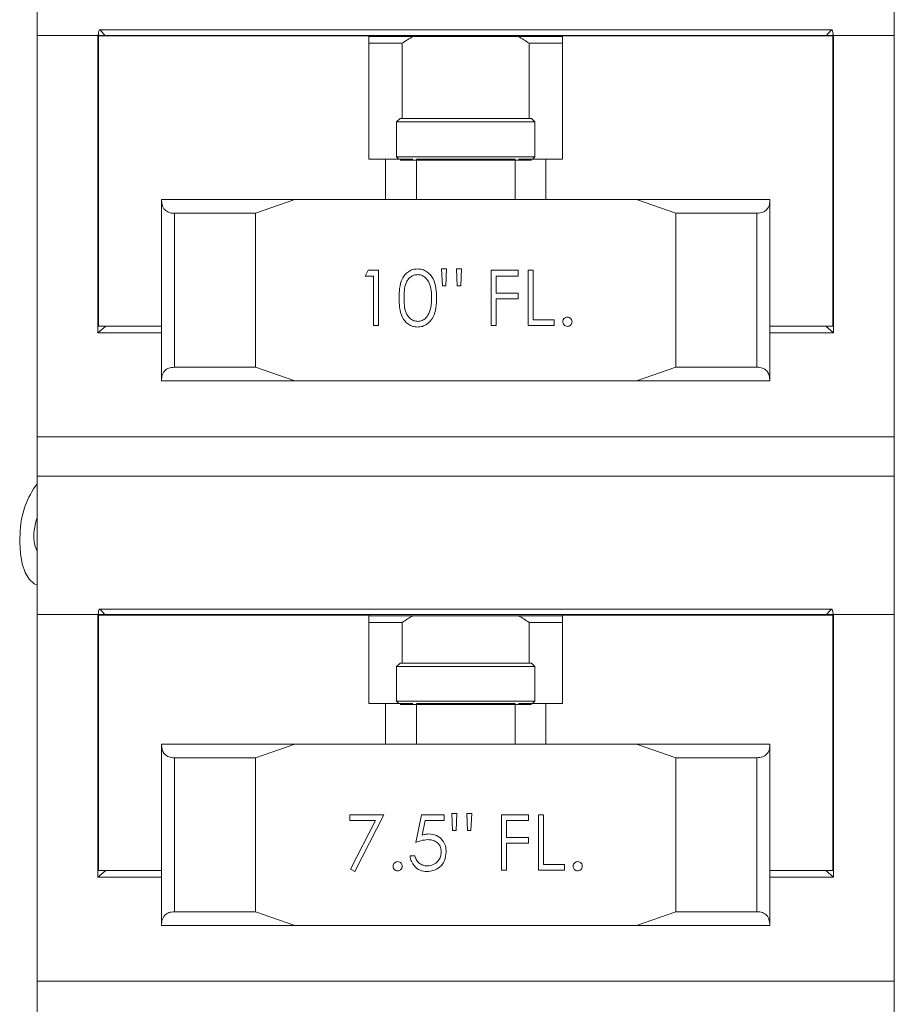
# Model space of a CAD drawing. Header units: inches. Extents: x -4.1 to 22.6, y -10.2 to 17.8.
# Tile 132 of 142: x 3.5 to 7.4, y 3.3 to 7.7. Entities that reach past the tile are written whole.
import ezdxf

# ---------------------------------------------------------------- set-up
doc = ezdxf.new("R2010")
doc.units = ezdxf.units.IN
doc.header["$MEASUREMENT"] = 0

msp = doc.modelspace()

# ---------------------------------------------------------------- linework, layer by layer
at = {"color": 7, "linetype": 'Continuous', "lineweight": 15}
for p, q in [((3.5414, 8.2859), (3.5414, 7.6609)), ((7.4164, 7.6609), (7.4164, 8.2859)), ((3.5414, 7.6609), (3.5414, 5.8469)), ((3.5414, 7.6609), (3.8164, 7.6609)), ((3.5414, 7.6609), (3.8181, 7.6609)), ((3.8164, 6.3169), (3.8164, 7.6609)), ((3.8181, 7.6647), (3.8181, 7.6609)), ((3.8214, 7.6609), (3.8181, 7.6647)), ((3.8181, 7.6609), (3.8214, 7.6609)), ((3.8194, 7.6589), (3.8194, 6.3469)), ((3.8194, 7.6589), (5.0414, 7.6589)), ((3.8473, 7.6609), (3.823, 7.6609)), ((7.1319, 7.6859), (3.8259, 7.6859)), ((7.1105, 7.6609), (3.8473, 7.6609)), ((3.9164, 7.6609), (3.9164, 7.6589)), ((5.0414, 7.1019), (5.0414, 7.6589)), ((5.0414, 7.6559), (5.2414, 7.6559)), ((5.2414, 7.6559), (5.7164, 7.6559)), ((5.7164, 7.6559), (5.9164, 7.6559)), ((5.9164, 7.6589), (5.9164, 7.1019)), ((5.9164, 7.6589), (7.1384, 7.6589)), ((7.0414, 7.6589), (7.0414, 7.6609)), ((7.1347, 7.6609), (7.1129, 7.6609)), ((7.1397, 7.6647), (7.1364, 7.6609)), ((7.1397, 7.6609), (7.1364, 7.6609)), ((7.1384, 7.6589), (7.1384, 6.3469)), ((7.1397, 7.6647), (7.1397, 7.6609)), ((7.1397, 7.6609), (7.4164, 7.6609)), ((7.1414, 7.6609), (7.4164, 7.6609)), ((7.1414, 7.6609), (7.1414, 6.3169)), ((7.4164, 5.8469), (7.4164, 7.6609)), ((5.1913, 7.6249), (5.0414, 7.6249)), ((5.1913, 7.2849), (5.1913, 7.6249)), ((5.7665, 7.6249), (5.7665, 7.2849)), ((5.9164, 7.6249), (5.7665, 7.6249)), ((5.182, 7.2849), (5.1664, 7.2693)), ((5.1664, 7.2693), (5.1664, 7.1125)), ((5.4754, 7.2693), (5.1664, 7.2693)), ((5.182, 7.2849), (5.4756, 7.2849)), ((5.7914, 7.2693), (5.4754, 7.2693)), ((5.4756, 7.2849), (5.7758, 7.2849)), ((5.7914, 7.2693), (5.7758, 7.2849)), ((5.7914, 7.1125), (5.7914, 7.2693)), ((5.0414, 7.1019), (5.1168, 7.1019)), ((5.1168, 6.9189), (5.1168, 7.1019)), ((5.1168, 7.1019), (5.24, 7.1019)), ((5.1664, 7.1125), (5.177, 7.1019)), ((5.1664, 7.1125), (5.4754, 7.1125)), ((5.4756, 7.0969), (5.182, 7.0969)), ((5.2559, 7.1019), (5.7019, 7.1019)), ((5.4754, 7.1125), (5.7914, 7.1125)), ((5.7758, 7.0969), (5.4756, 7.0969)), ((5.7178, 7.1019), (5.841, 7.1019)), ((5.7808, 7.1019), (5.7914, 7.1125)), ((5.841, 7.1019), (5.841, 6.9189)), ((5.841, 7.1019), (5.9164, 7.1019)), ((4.1039, 6.9189), (4.7068, 6.9189)), ((4.1039, 6.9138), (4.1039, 6.9189)), ((4.1039, 6.104), (4.1039, 6.9138)), ((4.7068, 6.9189), (4.529, 6.8569)), ((4.7068, 6.9189), (6.251, 6.9189)), ((6.4288, 6.8569), (6.251, 6.9189)), ((6.251, 6.9189), (6.8539, 6.9189)), ((6.8539, 6.9189), (6.8539, 6.9138)), ((6.8539, 6.9138), (6.8539, 6.104)), ((4.529, 6.8569), (4.1631, 6.8569)), ((4.1631, 6.8569), (4.1631, 6.1609)), ((4.529, 6.8569), (4.529, 6.1609)), ((6.4288, 6.8569), (6.4288, 6.1609)), ((6.7947, 6.8569), (6.4288, 6.8569)), ((6.7947, 6.1609), (6.7947, 6.8569)), ((5.0238, 6.5732), (5.0384, 6.5989)), ((5.0384, 6.5989), (5.0847, 6.5989)), ((5.0847, 6.5989), (5.0847, 6.3489)), ((5.3733, 6.5284), (5.3699, 6.6053)), ((5.3699, 6.6053), (5.3924, 6.6053)), ((5.3924, 6.6053), (5.389, 6.5284)), ((5.4406, 6.5284), (5.4372, 6.6053)), ((5.4372, 6.6053), (5.4597, 6.6053)), ((5.4597, 6.6053), (5.4562, 6.5284)), ((5.5943, 6.5989), (5.7161, 6.5989)), ((5.5943, 6.3489), (5.5943, 6.5989)), ((5.7161, 6.5989), (5.7161, 6.5732)), ((5.7609, 6.5989), (5.7834, 6.5989)), ((5.7609, 6.3489), (5.7609, 6.5989)), ((5.7834, 6.5989), (5.7834, 6.3745)), ((5.0622, 6.5732), (5.0238, 6.5732)), ((5.0622, 6.3489), (5.0622, 6.5732)), ((5.6167, 6.5732), (5.6167, 6.4963)), ((5.7161, 6.5732), (5.6167, 6.5732)), ((5.389, 6.5284), (5.3733, 6.5284)), ((5.4562, 6.5284), (5.4406, 6.5284)), ((5.6167, 6.4963), (5.7161, 6.4963)), ((5.6167, 6.4707), (5.6167, 6.3489)), ((5.7161, 6.4707), (5.6167, 6.4707)), ((5.7161, 6.4963), (5.7161, 6.4707)), ((5.7834, 6.3745), (5.8795, 6.3745)), ((5.8795, 6.3745), (5.8795, 6.3489)), ((3.8164, 6.3169), (3.8515, 6.3469)), ((4.1039, 6.3469), (3.8194, 6.3469)), ((5.0847, 6.3489), (5.0622, 6.3489)), ((5.6167, 6.3489), (5.5943, 6.3489)), ((5.8795, 6.3489), (5.7609, 6.3489)), ((7.1384, 6.3469), (6.8539, 6.3469)), ((7.1063, 6.3469), (7.1414, 6.3169)), ((4.1039, 6.3169), (3.8164, 6.3169)), ((7.1414, 6.3169), (6.8539, 6.3169)), ((4.1631, 6.1609), (4.529, 6.1609)), ((4.529, 6.1609), (4.7068, 6.0989)), ((6.251, 6.0989), (6.4288, 6.1609)), ((6.4288, 6.1609), (6.7947, 6.1609)), ((4.1039, 6.0989), (4.1039, 6.104)), ((4.7068, 6.0989), (4.1039, 6.0989)), ((4.7068, 6.0989), (6.251, 6.0989)), ((6.8539, 6.0989), (6.251, 6.0989)), ((6.8539, 6.104), (6.8539, 6.0989)), ((3.5414, 5.8469), (3.5414, 5.6679)), ((3.5414, 5.8469), (7.4164, 5.8469)), ((3.5414, 5.8469), (5.4789, 5.8469)), ((5.4789, 5.8469), (7.4164, 5.8469)), ((7.4164, 5.6679), (7.4164, 5.8469)), ((3.5414, 5.6679), (3.5414, 5.0429)), ((3.5414, 5.6679), (5.4789, 5.6679)), ((5.4789, 5.6679), (7.4164, 5.6679)), ((7.4164, 5.0429), (7.4164, 5.6679)), ((3.5414, 5.0429), (3.5414, 3.3859)), ((3.5414, 5.0429), (3.8181, 5.0429)), ((3.5414, 5.0429), (3.8164, 5.0429)), ((3.8164, 3.8559), (3.8164, 5.0429)), ((3.8181, 5.0467), (3.8181, 5.0429)), ((3.8214, 5.0429), (3.8181, 5.0467)), ((3.8181, 5.0429), (3.8214, 5.0429)), ((3.8194, 5.0399), (3.8194, 3.8859)), ((3.8194, 5.0399), (5.0414, 5.0399)), ((3.8473, 5.0429), (3.823, 5.0429)), ((7.1319, 5.0679), (3.8259, 5.0679)), ((7.1105, 5.0429), (3.8473, 5.0429)), ((3.9164, 5.0429), (3.9164, 5.0399)), ((5.0414, 4.6409), (5.0414, 5.0399)), ((5.0414, 5.0379), (5.2414, 5.0379)), ((5.2414, 5.0379), (5.7164, 5.0379)), ((5.7164, 5.0379), (5.9164, 5.0379)), ((5.9164, 5.0399), (5.9164, 4.6409)), ((5.9164, 5.0399), (7.1384, 5.0399)), ((7.0414, 5.0399), (7.0414, 5.0429)), ((7.1347, 5.0429), (7.1129, 5.0429)), ((7.1397, 5.0467), (7.1364, 5.0429)), ((7.1397, 5.0429), (7.1364, 5.0429)), ((7.1384, 5.0399), (7.1384, 3.8859)), ((7.1397, 5.0467), (7.1397, 5.0429)), ((7.1397, 5.0429), (7.4164, 5.0429)), ((7.1414, 5.0429), (7.4164, 5.0429)), ((7.1414, 5.0429), (7.1414, 3.8559)), ((7.4164, 3.3859), (7.4164, 5.0429)), ((5.1913, 5.0069), (5.0414, 5.0069)), ((5.1913, 4.8239), (5.1913, 5.0069)), ((5.7665, 5.0069), (5.7665, 4.8239)), ((5.9164, 5.0069), (5.7665, 5.0069)), ((5.182, 4.8239), (5.1664, 4.8083)), ((5.1664, 4.8083), (5.1664, 4.6515)), ((5.4795, 4.8083), (5.1664, 4.8083)), ((5.182, 4.8239), (5.4795, 4.8239)), ((5.4795, 4.8239), (5.7758, 4.8239)), ((5.7914, 4.8083), (5.4795, 4.8083)), ((5.7914, 4.8083), (5.7758, 4.8239)), ((5.7914, 4.6515), (5.7914, 4.8083)), ((5.0414, 4.6409), (5.1168, 4.6409)), ((5.1168, 4.4579), (5.1168, 4.6409)), ((5.1168, 4.6409), (5.24, 4.6409)), ((5.1664, 4.6515), (5.177, 4.6409)), ((5.1664, 4.6515), (5.4795, 4.6515)), ((5.4795, 4.6359), (5.182, 4.6359)), ((5.2559, 4.6409), (5.7019, 4.6409)), ((5.4795, 4.6515), (5.7914, 4.6515)), ((5.7758, 4.6359), (5.4795, 4.6359)), ((5.7178, 4.6409), (5.841, 4.6409)), ((5.7808, 4.6409), (5.7914, 4.6515)), ((5.841, 4.6409), (5.841, 4.4579)), ((5.841, 4.6409), (5.9164, 4.6409)), ((4.1039, 4.4579), (4.7068, 4.4579)), ((4.1039, 4.4528), (4.1039, 4.4579)), ((4.1039, 3.643), (4.1039, 4.4528)), ((4.7068, 4.4579), (4.529, 4.3959)), ((4.7068, 4.4579), (6.251, 4.4579)), ((6.4288, 4.3959), (6.251, 4.4579)), ((6.251, 4.4579), (6.8539, 4.4579)), ((6.8539, 4.4579), (6.8539, 4.4528)), ((6.8539, 4.4528), (6.8539, 3.643)), ((4.529, 4.3959), (4.1631, 4.3959)), ((4.1631, 4.3959), (4.1631, 3.6999)), ((4.529, 4.3959), (4.529, 3.6999)), ((6.4288, 4.3959), (6.4288, 3.6999)), ((6.7947, 4.3959), (6.4288, 4.3959)), ((6.7947, 3.6999), (6.7947, 4.3959)), ((5.4197, 4.0674), (5.4164, 4.1443)), ((5.4164, 4.1443), (5.4388, 4.1443)), ((5.4388, 4.1443), (5.4355, 4.0674)), ((5.4871, 4.0674), (5.4837, 4.1443)), ((5.4837, 4.1443), (5.5061, 4.1443)), ((5.5061, 4.1443), (5.5026, 4.0674)), ((4.9549, 4.1379), (5.1087, 4.1379)), ((4.9549, 4.1122), (4.9549, 4.1379)), ((5.0707, 4.1122), (4.9549, 4.1122)), ((4.9579, 3.8921), (5.0707, 4.1122)), ((5.1087, 4.1379), (4.9773, 3.8815)), ((5.2529, 4.0129), (5.2786, 4.1379)), ((5.2786, 4.1379), (5.3811, 4.1379)), ((5.2961, 4.1122), (5.2826, 4.0465)), ((5.3811, 4.1122), (5.2961, 4.1122)), ((5.3811, 4.1379), (5.3811, 4.1122)), ((5.6408, 4.1379), (5.7625, 4.1379)), ((5.6408, 3.8879), (5.6408, 4.1379)), ((5.6632, 4.1122), (5.6632, 4.0353)), ((5.7625, 4.1122), (5.6632, 4.1122)), ((5.7625, 4.1379), (5.7625, 4.1122)), ((5.8074, 4.1379), (5.8299, 4.1379)), ((5.8074, 3.8879), (5.8074, 4.1379)), ((5.8299, 4.1379), (5.8299, 3.9135)), ((5.4355, 4.0674), (5.4197, 4.0674)), ((5.5026, 4.0674), (5.4871, 4.0674)), ((5.6632, 4.0353), (5.7625, 4.0353)), ((5.6632, 4.0097), (5.6632, 3.8879)), ((5.7625, 4.0097), (5.6632, 4.0097)), ((5.7625, 4.0353), (5.7625, 4.0097)), ((5.2273, 3.952), (5.2497, 3.952)), ((3.8164, 3.8559), (3.8515, 3.8859)), ((4.1039, 3.8859), (3.8194, 3.8859)), ((4.9773, 3.8815), (4.9579, 3.8921)), ((5.6632, 3.8879), (5.6408, 3.8879)), ((5.926, 3.8879), (5.8074, 3.8879)), ((5.8299, 3.9135), (5.926, 3.9135)), ((5.926, 3.9135), (5.926, 3.8879)), ((7.1384, 3.8859), (6.8539, 3.8859)), ((7.1063, 3.8859), (7.1414, 3.8559)), ((4.1039, 3.8559), (3.8164, 3.8559)), ((7.1414, 3.8559), (6.8539, 3.8559)), ((4.1631, 3.6999), (4.529, 3.6999)), ((4.529, 3.6999), (4.7068, 3.6379)), ((6.251, 3.6379), (6.4288, 3.6999)), ((6.4288, 3.6999), (6.7947, 3.6999)), ((4.1039, 3.6379), (4.1039, 3.643)), ((4.7068, 3.6379), (4.1039, 3.6379)), ((4.7068, 3.6379), (6.251, 3.6379)), ((6.8539, 3.6379), (6.251, 3.6379)), ((6.8539, 3.643), (6.8539, 3.6379)), ((3.5414, 3.3859), (3.5414, 3.2069)), ((3.5414, 3.3859), (5.4789, 3.3859)), ((3.5414, 3.3859), (7.4164, 3.3859)), ((5.4789, 3.3859), (7.4164, 3.3859)), ((7.4164, 3.2069), (7.4164, 3.3859))]:
    msp.add_line(p, q, dxfattribs=at)
at = {"color": 8, "linetype": 'Continuous', "lineweight": 15}
for p, q in [((5.2559, 7.1), (5.2559, 6.9189)), ((5.7019, 6.9189), (5.7019, 7.1)), ((5.2559, 4.639), (5.2559, 4.4579)), ((5.7019, 4.4579), (5.7019, 4.639))]:
    msp.add_line(p, q, dxfattribs=at)
at = {"color": 7, "linetype": 'Continuous', "lineweight": 15, "flags": 128}
for points in [[(3.8259, 7.6859), (3.844, 7.6647), (3.8473, 7.6609)], [(7.1105, 7.6609), (7.1287, 7.6821), (7.1319, 7.6859)], [(3.5283, 5.4235), (3.5352, 5.4616), (3.5414, 5.4812)], [(3.5414, 5.1758), (3.5275, 5.1823), (3.5058, 5.2024), (3.4877, 5.2327), (3.4741, 5.272), (3.4657, 5.3184), (3.4628, 5.3697), (3.4655, 5.4235)], [(3.8259, 5.0679), (3.844, 5.0467), (3.8473, 5.0429)], [(7.1105, 5.0429), (7.1287, 5.0641), (7.1319, 5.0679)]]:
    msp.add_lwpolyline(points, dxfattribs=at)
at = {"color": 7, "linetype": 'Continuous', "lineweight": 15}
for centre, radius, start, end in [((5.4789, 7.2159), 0.5, 118.3576, 125.1149), ((5.4789, 7.2159), 0.5, 54.8851, 61.6424), ((3.8574, 5.4012), 0.3926, 143.6152, 176.7457), ((3.6968, 5.3984), 0.1703, 171.536, 204.1555), ((5.4789, 4.5979), 0.5, 118.3576, 125.1149), ((5.4789, 4.5979), 0.5, 54.8851, 61.6424)]:
    msp.add_arc(centre, radius, start, end, dxfattribs=at)
for points, knots in [([(3.8259, 7.6859), (3.8254, 7.6858), (3.8242, 7.6856), (3.8223, 7.6838), (3.8203, 7.68), (3.8185, 7.6735), (3.8183, 7.668), (3.8181, 7.6647)], [0, 0, 0, 0, 0.101082, 0.241504, 0.417985, 0.65696, 1, 1, 1, 1]), ([(3.8214, 7.6609), (3.8235, 7.6609), (3.8279, 7.6609), (3.8348, 7.6609), (3.8406, 7.6609), (3.8448, 7.6609), (3.8465, 7.6609), (3.8473, 7.6609)], [0, 0, 0, 0, 0.245103, 0.52058, 0.719045, 0.859185, 1, 1, 1, 1]), ([(7.1105, 7.6609), (7.111, 7.6609), (7.1124, 7.6609), (7.1158, 7.6609), (7.121, 7.6609), (7.1284, 7.6609), (7.1334, 7.6609), (7.1364, 7.6609)], [0, 0, 0, 0, 0.098426, 0.239758, 0.417245, 0.657171, 1, 1, 1, 1]), ([(7.1397, 7.6647), (7.1396, 7.6671), (7.1394, 7.6721), (7.138, 7.6786), (7.136, 7.683), (7.134, 7.6854), (7.1326, 7.6857), (7.1319, 7.6859)], [0, 0, 0, 0, 0.251927, 0.525162, 0.721309, 0.860334, 1, 1, 1, 1]), ([(4.1039, 6.9138), (4.1057, 6.9007), (4.1085, 6.88), (4.1303, 6.8624), (4.149, 6.8572), (4.1605, 6.8569), (4.1631, 6.8569)], [0, 0, 0, 0, 0.449896, 0.709565, 0.934522, 1, 1, 1, 1]), ([(6.7947, 6.8569), (6.8038, 6.8577), (6.822, 6.8595), (6.8423, 6.8736), (6.8526, 6.8925), (6.8535, 6.908), (6.8539, 6.9138)], [0, 0, 0, 0, 0.2382107, 0.4754068, 0.8029898, 1, 1, 1, 1]), ([(5.1776, 6.4738), (5.1779, 6.4884), (5.1786, 6.5175), (5.1876, 6.5535), (5.2031, 6.5785), (5.2193, 6.5935), (5.2393, 6.6035), (5.2539, 6.6047), (5.2612, 6.6053)], [0, 0, 0, 0, 0.250525, 0.500163, 0.625271, 0.750198, 0.875111, 1, 1, 1, 1]), ([(5.2612, 6.6053), (5.2686, 6.6047), (5.2833, 6.6035), (5.3101, 6.5905), (5.3341, 6.5608), (5.3462, 6.5179), (5.3471, 6.4885), (5.3475, 6.4738)], [0, 0, 0, 0, 0.12517, 0.250335, 0.498864, 0.749017, 1, 1, 1, 1]), ([(5.2619, 6.5796), (5.2562, 6.5791), (5.2447, 6.5779), (5.2295, 6.5691), (5.2174, 6.5568), (5.2063, 6.5366), (5.2007, 6.5081), (5.2003, 6.4853), (5.2, 6.4739)], [0, 0, 0, 0, 0.124874, 0.249888, 0.374724, 0.499787, 0.749498, 1, 1, 1, 1]), ([(5.325, 6.4739), (5.3247, 6.4853), (5.324, 6.5082), (5.316, 6.5417), (5.2993, 6.5662), (5.2791, 6.5778), (5.2677, 6.579), (5.2619, 6.5796)], [0, 0, 0, 0, 0.250921, 0.501311, 0.749641, 0.874909, 1, 1, 1, 1]), ([(5.2612, 6.3425), (5.2539, 6.3431), (5.2393, 6.3442), (5.2128, 6.3574), (5.1893, 6.3872), (5.1787, 6.4301), (5.178, 6.4592), (5.1776, 6.4738)], [0, 0, 0, 0, 0.125181, 0.250351, 0.498777, 0.748945, 1, 1, 1, 1]), ([(5.2, 6.4739), (5.2003, 6.4625), (5.2007, 6.4396), (5.2072, 6.4056), (5.2245, 6.3814), (5.2448, 6.37), (5.2562, 6.3687), (5.2619, 6.3681)], [0, 0, 0, 0, 0.251084, 0.501369, 0.749627, 0.874877, 1, 1, 1, 1]), ([(5.3475, 6.4738), (5.3471, 6.4591), (5.3463, 6.4297), (5.3341, 6.3868), (5.31, 6.3574), (5.2832, 6.3443), (5.2685, 6.3431), (5.2612, 6.3425)], [0, 0, 0, 0, 0.251003, 0.501138, 0.749613, 0.874807, 1, 1, 1, 1]), ([(5.3156, 6.411), (5.3188, 6.4226), (5.3245, 6.4431), (5.3249, 6.4645), (5.325, 6.4739)], [0, 0, 0, 0, 0.559599, 1, 1, 1, 1]), ([(5.2619, 6.3681), (5.2688, 6.369), (5.2824, 6.3707), (5.3035, 6.385), (5.311, 6.4011), (5.3156, 6.411)], [0, 0, 0, 0, 0.280257, 0.560781, 1, 1, 1, 1]), ([(5.918, 6.3665), (5.9184, 6.3696), (5.9191, 6.3757), (5.9247, 6.3825), (5.9316, 6.3867), (5.9364, 6.3871), (5.9388, 6.3873)], [0, 0, 0, 0, 0.279584, 0.559284, 0.779552, 1, 1, 1, 1]), ([(5.9388, 6.3457), (5.9358, 6.3461), (5.9296, 6.3468), (5.9229, 6.3525), (5.9187, 6.3593), (5.9182, 6.3641), (5.918, 6.3665)], [0, 0, 0, 0, 0.279581, 0.559149, 0.779578, 1, 1, 1, 1]), ([(5.9388, 6.3873), (5.9419, 6.387), (5.9481, 6.3863), (5.9548, 6.3806), (5.9591, 6.3738), (5.9595, 6.3689), (5.9597, 6.3665)], [0, 0, 0, 0, 0.279599, 0.559209, 0.779479, 1, 1, 1, 1]), ([(5.9597, 6.3665), (5.9593, 6.3634), (5.9586, 6.3573), (5.9529, 6.3505), (5.9461, 6.3463), (5.9412, 6.3459), (5.9388, 6.3457)], [0, 0, 0, 0, 0.279462, 0.559353, 0.779672, 1, 1, 1, 1]), ([(4.1631, 6.1609), (4.154, 6.16), (4.1358, 6.1583), (4.1154, 6.1442), (4.1052, 6.1253), (4.1043, 6.1098), (4.1039, 6.104)], [0, 0, 0, 0, 0.23821, 0.475408, 0.80299, 1, 1, 1, 1]), ([(6.8539, 6.104), (6.8521, 6.1171), (6.8493, 6.1377), (6.8274, 6.1553), (6.8087, 6.1605), (6.7973, 6.1608), (6.7947, 6.1609)], [0, 0, 0, 0, 0.449896, 0.709564, 0.934522, 1, 1, 1, 1]), ([(3.8259, 5.0679), (3.8254, 5.0678), (3.8242, 5.0676), (3.8223, 5.0658), (3.8203, 5.062), (3.8185, 5.0555), (3.8183, 5.05), (3.8181, 5.0467)], [0, 0, 0, 0, 0.1010833, 0.2414995, 0.4179872, 0.6569612, 1, 1, 1, 1]), ([(3.8214, 5.0429), (3.8235, 5.0429), (3.8279, 5.0429), (3.8348, 5.0429), (3.8406, 5.0429), (3.8448, 5.0429), (3.8465, 5.0429), (3.8473, 5.0429)], [0, 0, 0, 0, 0.245103, 0.52058, 0.719045, 0.859185, 1, 1, 1, 1]), ([(7.1105, 5.0429), (7.111, 5.0429), (7.1124, 5.0429), (7.1158, 5.0429), (7.121, 5.0429), (7.1284, 5.0429), (7.1334, 5.0429), (7.1364, 5.0429)], [0, 0, 0, 0, 0.098426, 0.239758, 0.417245, 0.657171, 1, 1, 1, 1]), ([(7.1397, 5.0467), (7.1396, 5.0491), (7.1394, 5.0541), (7.138, 5.0606), (7.136, 5.065), (7.134, 5.0674), (7.1326, 5.0677), (7.1319, 5.0679)], [0, 0, 0, 0, 0.251937, 0.525151, 0.721313, 0.860332, 1, 1, 1, 1]), ([(4.1039, 4.4528), (4.1057, 4.4397), (4.1085, 4.419), (4.1303, 4.4014), (4.149, 4.3962), (4.1605, 4.3959), (4.1631, 4.3959)], [0, 0, 0, 0, 0.4498956, 0.7095646, 0.9345224, 1, 1, 1, 1]), ([(6.7947, 4.3959), (6.8038, 4.3967), (6.822, 4.3985), (6.8423, 4.4126), (6.8526, 4.4315), (6.8535, 4.447), (6.8539, 4.4528)], [0, 0, 0, 0, 0.238211, 0.475407, 0.80299, 1, 1, 1, 1]), ([(5.2826, 4.0465), (5.288, 4.048), (5.2977, 4.0506), (5.3077, 4.0511), (5.3121, 4.0513)], [0, 0, 0, 0, 0.560064, 1, 1, 1, 1]), ([(5.3121, 4.0513), (5.324, 4.0501), (5.3479, 4.0475), (5.3742, 4.025), (5.3888, 3.9977), (5.3901, 3.9789), (5.3908, 3.9696)], [0, 0, 0, 0, 0.2796885, 0.5590253, 0.779291, 1, 1, 1, 1]), ([(5.308, 4.0257), (5.2974, 4.0246), (5.2785, 4.0226), (5.2608, 4.0159), (5.2529, 4.0129)], [0, 0, 0, 0, 0.5594159, 1, 1, 1, 1]), ([(5.3683, 3.9705), (5.3674, 3.9792), (5.3655, 3.9964), (5.3487, 4.0152), (5.3283, 4.0245), (5.3148, 4.0253), (5.308, 4.0257)], [0, 0, 0, 0, 0.27954, 0.558618, 0.779047, 1, 1, 1, 1]), ([(5.3908, 3.9696), (5.3893, 3.9566), (5.3864, 3.9307), (5.3639, 3.9005), (5.3342, 3.8838), (5.3138, 3.8822), (5.3036, 3.8815)], [0, 0, 0, 0, 0.279864, 0.559271, 0.779424, 1, 1, 1, 1]), ([(5.3049, 3.9071), (5.3142, 3.9082), (5.333, 3.9104), (5.3538, 3.9275), (5.3665, 3.9484), (5.3677, 3.9631), (5.3683, 3.9705)], [0, 0, 0, 0, 0.279617, 0.559357, 0.77956, 1, 1, 1, 1]), ([(5.1504, 3.9055), (5.1507, 3.9086), (5.1515, 3.9147), (5.1571, 3.9215), (5.164, 3.9257), (5.1688, 3.9261), (5.1712, 3.9263)], [0, 0, 0, 0, 0.279576, 0.559284, 0.779553, 1, 1, 1, 1]), ([(5.1712, 3.9263), (5.1743, 3.926), (5.1804, 3.9253), (5.1872, 3.9196), (5.1915, 3.9128), (5.1918, 3.9079), (5.192, 3.9055)], [0, 0, 0, 0, 0.279602, 0.559213, 0.779478, 1, 1, 1, 1]), ([(5.3036, 3.8815), (5.2928, 3.8826), (5.2714, 3.8848), (5.2472, 3.9039), (5.2322, 3.9272), (5.2289, 3.9437), (5.2273, 3.952)], [0, 0, 0, 0, 0.279625, 0.559019, 0.779381, 1, 1, 1, 1]), ([(5.2497, 3.952), (5.2517, 3.9449), (5.2555, 3.9308), (5.2708, 3.9165), (5.2878, 3.9086), (5.2992, 3.9076), (5.3049, 3.9071)], [0, 0, 0, 0, 0.280049, 0.559165, 0.779583, 1, 1, 1, 1]), ([(5.9645, 3.9055), (5.9648, 3.9086), (5.9656, 3.9147), (5.9712, 3.9215), (5.9781, 3.9257), (5.9829, 3.9261), (5.9853, 3.9263)], [0, 0, 0, 0, 0.2795757, 0.559284, 0.7795523, 1, 1, 1, 1]), ([(5.9853, 3.9263), (5.9884, 3.926), (5.9945, 3.9253), (6.0013, 3.9196), (6.0056, 3.9128), (6.0059, 3.9079), (6.0061, 3.9055)], [0, 0, 0, 0, 0.279602, 0.559213, 0.779478, 1, 1, 1, 1]), ([(5.1712, 3.8847), (5.1681, 3.8851), (5.162, 3.8858), (5.1552, 3.8915), (5.151, 3.8983), (5.1506, 3.9031), (5.1504, 3.9055)], [0, 0, 0, 0, 0.279579, 0.559142, 0.779578, 1, 1, 1, 1]), ([(5.192, 3.9055), (5.1917, 3.9024), (5.1909, 3.8963), (5.1853, 3.8895), (5.1784, 3.8853), (5.1736, 3.8849), (5.1712, 3.8847)], [0, 0, 0, 0, 0.2794683, 0.5593583, 0.7796739, 1, 1, 1, 1]), ([(5.9853, 3.8847), (5.9822, 3.8851), (5.9761, 3.8858), (5.9693, 3.8915), (5.9651, 3.8983), (5.9647, 3.9031), (5.9645, 3.9055)], [0, 0, 0, 0, 0.27958, 0.559142, 0.779578, 1, 1, 1, 1]), ([(6.0061, 3.9055), (6.0058, 3.9024), (6.005, 3.8963), (5.9994, 3.8895), (5.9925, 3.8853), (5.9877, 3.8849), (5.9853, 3.8847)], [0, 0, 0, 0, 0.2794684, 0.5593582, 0.7796749, 1, 1, 1, 1]), ([(4.1631, 3.6999), (4.154, 3.699), (4.1358, 3.6973), (4.1154, 3.6832), (4.1052, 3.6643), (4.1043, 3.6488), (4.1039, 3.643)], [0, 0, 0, 0, 0.23821, 0.475407, 0.802991, 1, 1, 1, 1]), ([(6.8539, 3.643), (6.8521, 3.6561), (6.8493, 3.6767), (6.8274, 3.6943), (6.8087, 3.6995), (6.7973, 3.6998), (6.7947, 3.6999)], [0, 0, 0, 0, 0.449896, 0.709564, 0.934522, 1, 1, 1, 1])]:
    msp.add_open_spline(points, degree=3, knots=knots, dxfattribs=at)

doc.saveas('drawing.dxf')
